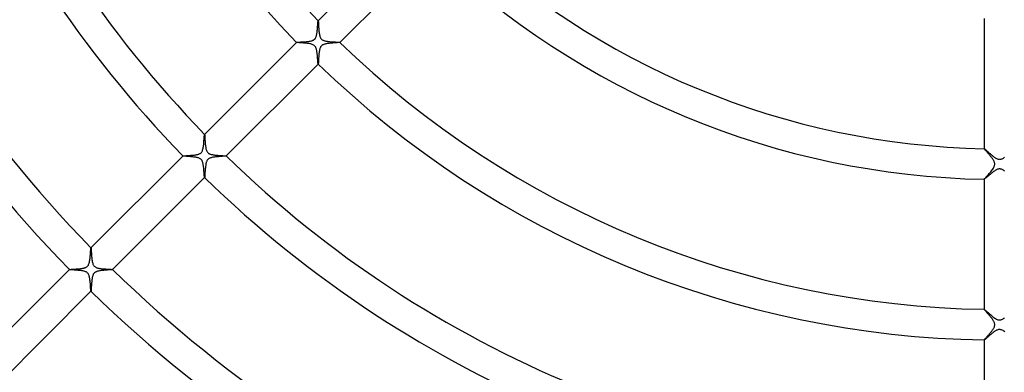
# Model space of a CAD drawing. Header units: millimetres. Extents: x -385 to 385, y -385 to 385.
# Tile 54 of 113: x -128 to 1, y -132 to -86. Entities that reach past the tile are written whole.
import ezdxf

# ---------------------------------------------------------------- set-up
doc = ezdxf.new("R2010")
doc.units = ezdxf.units.MM
doc.layers.add('HIDDEN', color=7, linetype='Continuous')
doc.layers.add('THICK', color=7, linetype='Continuous')

msp = doc.modelspace()

# ---------------------------------------------------------------- linework, layer by layer
at = {"layer": 'HIDDEN'}
for p, q in [((-89.2, -87.54), (-89.19, -87.41)), ((-89.19, -87.41), (-89.18, -87.29)), ((-89.18, -87.29), (-89.17, -87.17)), ((-89.17, -87.17), (-89.16, -87.06)), ((-89.16, -87.06), (-89.15, -86.94)), ((-89.15, -86.94), (-89.14, -86.83)), ((-89.14, -86.83), (-89.13, -86.73)), ((-89.13, -86.63), (-89.12, -86.54)), ((-89.13, -86.73), (-89.13, -86.63)), ((-89.12, -86.54), (-89.11, -86.46)), ((-89.11, -86.4), (-89.1, -86.34)), ((-89.11, -86.46), (-89.11, -86.4)), ((-89.1, -86.3), (-89.09, -86.27)), ((-89.1, -86.34), (-89.1, -86.3)), ((-89.08, -86.26), (-89.09, -86.26)), ((-89.09, -86.26), (-89.09, -86.26)), ((-89.09, -86.26), (-89.08, -86.26)), ((-89.09, -86.27), (-89.09, -86.26)), ((-89.08, -86.26), (-89.08, -86.26)), ((-89.08, -86.26), (-89.08, -86.26)), ((-89.08, -86.26), (-89.08, -86.26)), ((-89.08, -86.26), (-89.08, -86.26)), ((-89.84, -88.84), (-89.76, -88.81)), ((-89.76, -88.81), (-89.7, -88.78)), ((-89.7, -88.78), (-89.65, -88.75)), ((-89.65, -88.75), (-89.61, -88.71)), ((-89.61, -88.71), (-89.57, -88.68)), ((-89.57, -88.68), (-89.53, -88.65)), ((-89.53, -88.65), (-89.49, -88.61)), ((-89.49, -88.61), (-89.46, -88.56)), ((-89.46, -88.56), (-89.43, -88.52)), ((-89.43, -88.52), (-89.4, -88.46)), ((-89.4, -88.46), (-89.37, -88.39)), ((-89.37, -88.39), (-89.34, -88.31)), ((-89.34, -88.31), (-89.31, -88.22)), ((-89.31, -88.22), (-89.28, -88.11)), ((-89.28, -88.11), (-89.26, -88.01)), ((-89.26, -88.01), (-89.24, -87.89)), ((-89.24, -87.89), (-89.23, -87.78)), ((-89.23, -87.78), (-89.21, -87.66)), ((-89.21, -87.66), (-89.2, -87.54)), ((-91.91, -89.09), (-91.91, -89.08)), ((-91.91, -89.08), (-91.91, -89.08)), ((-91.91, -89.08), (-91.91, -89.08)), ((-91.91, -89.08), (-91.91, -89.08)), ((-91.91, -89.08), (-91.91, -89.08)), ((-91.91, -89.08), (-91.9, -89.08)), ((-91.91, -89.09), (-91.91, -89.09)), ((-91.91, -89.09), (-91.91, -89.09)), ((-91.9, -89.08), (-91.88, -89.07)), ((-91.88, -89.07), (-91.84, -89.07)), ((-91.84, -89.07), (-91.8, -89.06)), ((-91.8, -89.06), (-91.75, -89.06)), ((-91.75, -89.06), (-91.68, -89.06)), ((-91.68, -89.06), (-91.61, -89.05)), ((-91.61, -89.05), (-91.53, -89.05)), ((-91.53, -89.05), (-91.44, -89.04)), ((-91.44, -89.04), (-91.35, -89.03)), ((-91.35, -89.03), (-91.25, -89.03)), ((-91.25, -89.03), (-91.14, -89.02)), ((-91.14, -89.02), (-91.03, -89.02)), ((-91.03, -89.02), (-90.92, -89.01)), ((-90.92, -89.01), (-90.8, -89)), ((-90.8, -89), (-90.68, -88.99)), ((-90.68, -88.99), (-90.56, -88.98)), ((-90.56, -88.98), (-90.45, -88.96)), ((-90.45, -88.96), (-90.33, -88.95)), ((-90.33, -88.95), (-90.22, -88.93)), ((-90.22, -88.93), (-90.12, -88.91)), ((-90.12, -88.91), (-90.02, -88.89)), ((-90.02, -88.89), (-89.92, -88.86)), ((-89.92, -88.86), (-89.84, -88.84)), ((-88.9, -90.05), (-88.91, -90.12)), ((-88.88, -89.97), (-88.9, -90.05)), ((-88.85, -89.89), (-88.88, -89.97)), ((-88.83, -89.81), (-88.85, -89.89)), ((-88.79, -89.74), (-88.83, -89.81)), ((-88.76, -89.67), (-88.79, -89.74)), ((-88.72, -89.61), (-88.76, -89.67)), ((-88.67, -89.56), (-88.72, -89.61)), ((-88.62, -89.51), (-88.67, -89.56)), ((-88.57, -89.46), (-88.62, -89.51)), ((-88.51, -89.42), (-88.57, -89.46)), ((-88.43, -89.39), (-88.51, -89.42)), ((-88.36, -89.35), (-88.43, -89.39)), ((-88.27, -89.33), (-88.36, -89.35)), ((-88.19, -89.3), (-88.27, -89.33)), ((-88.1, -89.28), (-88.19, -89.3)), ((-88.01, -89.26), (-88.1, -89.28)), ((-87.92, -89.25), (-88.01, -89.26)), ((-87.83, -89.23), (-87.92, -89.25)), ((-87.73, -89.22), (-87.83, -89.23)), ((-87.63, -89.21), (-87.73, -89.22)), ((-87.53, -89.2), (-87.63, -89.21)), ((-87.43, -89.19), (-87.53, -89.2)), ((-87.32, -89.18), (-87.43, -89.19)), ((-87.22, -89.17), (-87.32, -89.18)), ((-87.12, -89.16), (-87.22, -89.17)), ((-87.02, -89.15), (-87.12, -89.16)), ((-86.92, -89.15), (-87.02, -89.15)), ((-86.83, -89.14), (-86.92, -89.15)), ((-86.75, -89.14), (-86.83, -89.14)), ((-86.66, -89.13), (-86.75, -89.14)), ((-86.59, -89.12), (-86.66, -89.13)), ((-86.52, -89.12), (-86.59, -89.12)), ((-86.45, -89.11), (-86.52, -89.12)), ((-86.4, -89.11), (-86.45, -89.11)), ((-86.35, -89.1), (-86.4, -89.11)), ((-86.31, -89.1), (-86.35, -89.1)), ((-86.29, -89.09), (-86.31, -89.1)), ((-86.27, -89.09), (-86.29, -89.09)), ((-86.26, -89.09), (-86.27, -89.09)), ((-86.26, -89.08), (-86.26, -89.08)), ((-86.26, -89.08), (-86.26, -89.08)), ((-86.26, -89.08), (-86.26, -89.08)), ((-86.26, -89.08), (-86.26, -89.08)), ((-86.26, -89.08), (-86.26, -89.09)), ((-86.26, -89.09), (-86.26, -89.08)), ((-86.26, -89.09), (-86.26, -89.09)), ((-89.03, -91.28), (-89.04, -91.36)), ((-89.04, -91.36), (-89.04, -91.43)), ((-89.02, -91.11), (-89.03, -91.19)), ((-89.03, -91.19), (-89.03, -91.28)), ((-89.01, -91.02), (-89.02, -91.11)), ((-89, -90.83), (-89.01, -90.93)), ((-89.01, -90.93), (-89.01, -91.02)), ((-88.99, -90.74), (-89, -90.83)), ((-88.98, -90.65), (-88.99, -90.74)), ((-88.97, -90.46), (-88.98, -90.56)), ((-88.98, -90.56), (-88.98, -90.65)), ((-88.95, -90.38), (-88.97, -90.46)), ((-88.94, -90.29), (-88.95, -90.38)), ((-88.93, -90.21), (-88.94, -90.29)), ((-88.91, -90.12), (-88.93, -90.21)), ((-89.08, -91.91), (-89.09, -91.91)), ((-89.09, -91.91), (-89.09, -91.91)), ((-89.09, -91.91), (-89.09, -91.91)), ((-89.07, -91.86), (-89.08, -91.89)), ((-89.08, -91.89), (-89.08, -91.9)), ((-89.08, -91.9), (-89.08, -91.91)), ((-89.08, -91.91), (-89.08, -91.91)), ((-89.08, -91.91), (-89.08, -91.91)), ((-89.08, -91.91), (-89.08, -91.91)), ((-89.08, -91.91), (-89.08, -91.91)), ((-89.06, -91.79), (-89.07, -91.83)), ((-89.07, -91.83), (-89.07, -91.86)), ((-89.05, -91.64), (-89.06, -91.69)), ((-89.06, -91.69), (-89.06, -91.75)), ((-89.06, -91.75), (-89.06, -91.79)), ((-89.04, -91.51), (-89.05, -91.57)), ((-89.05, -91.57), (-89.05, -91.64)), ((-89.04, -91.43), (-89.04, -91.51)), ((-104, -101.77), (-103.99, -101.65)), ((-103.99, -101.65), (-103.98, -101.54)), ((-103.98, -101.54), (-103.97, -101.44)), ((-103.97, -101.35), (-103.96, -101.27)), ((-103.97, -101.44), (-103.97, -101.35)), ((-103.96, -101.27), (-103.95, -101.2)), ((-103.95, -101.16), (-103.94, -101.12)), ((-103.95, -101.2), (-103.95, -101.16)), ((-103.93, -101.11), (-103.94, -101.11)), ((-103.94, -101.11), (-103.94, -101.11)), ((-103.94, -101.11), (-103.94, -101.11)), ((-103.94, -101.11), (-103.93, -101.11)), ((-103.94, -101.12), (-103.94, -101.11)), ((-103.93, -101.11), (-103.93, -101.11)), ((-103.93, -101.11), (-103.93, -101.11)), ((-103.93, -101.11), (-103.93, -101.11)), ((-104.15, -103.04), (-104.13, -102.93)), ((-104.13, -102.93), (-104.1, -102.81)), ((-104.1, -102.81), (-104.08, -102.68)), ((-104.08, -102.68), (-104.07, -102.56)), ((-104.07, -102.56), (-104.05, -102.42)), ((-104.05, -102.42), (-104.04, -102.29)), ((-104.04, -102.29), (-104.03, -102.16)), ((-104.03, -102.16), (-104.02, -102.03)), ((-104.02, -102.03), (-104.01, -101.9)), ((-104.01, -101.9), (-104, -101.77)), ((-2, -102.98), (-2, -102.98)), ((-2, -102.98), (-2, -102.98)), ((-2, -102.98), (-2, -102.98)), ((-2, -102.98), (-2, -102.98)), ((-2, -102.98), (-2, -102.98)), ((-2, -102.98), (-2, -102.98)), ((-2, -102.98), (-2, -102.98)), ((-106.76, -103.94), (-106.76, -103.93)), ((-106.76, -103.93), (-106.76, -103.93)), ((-106.76, -103.93), (-106.76, -103.93)), ((-106.76, -103.93), (-106.76, -103.94)), ((-106.76, -103.93), (-106.76, -103.93)), ((-106.76, -103.93), (-106.75, -103.93)), ((-106.76, -103.94), (-106.76, -103.94)), ((-106.76, -103.94), (-106.76, -103.94)), ((-106.76, -103.94), (-106.76, -103.94)), ((-106.75, -103.93), (-106.73, -103.92)), ((-106.73, -103.92), (-106.71, -103.92)), ((-106.71, -103.92), (-106.68, -103.92)), ((-106.68, -103.92), (-106.65, -103.92)), ((-106.65, -103.92), (-106.62, -103.91)), ((-106.62, -103.91), (-106.58, -103.91)), ((-106.58, -103.91), (-106.53, -103.91)), ((-106.53, -103.91), (-106.49, -103.9)), ((-106.49, -103.9), (-106.44, -103.9)), ((-106.44, -103.9), (-106.38, -103.9)), ((-106.38, -103.9), (-106.33, -103.89)), ((-106.33, -103.89), (-106.27, -103.89)), ((-106.27, -103.89), (-106.21, -103.89)), ((-106.21, -103.89), (-106.14, -103.88)), ((-106.14, -103.88), (-106.07, -103.88)), ((-106.07, -103.88), (-106.01, -103.87)), ((-106.01, -103.87), (-105.93, -103.87)), ((-105.93, -103.87), (-105.86, -103.86)), ((-105.86, -103.86), (-105.79, -103.86)), ((-105.79, -103.86), (-105.71, -103.85)), ((-105.71, -103.85), (-105.64, -103.85)), ((-105.64, -103.85), (-105.56, -103.84)), ((-105.56, -103.84), (-105.48, -103.83)), ((-105.48, -103.83), (-105.4, -103.82)), ((-105.4, -103.82), (-105.32, -103.82)), ((-105.32, -103.82), (-105.24, -103.81)), ((-105.24, -103.81), (-105.17, -103.8)), ((-105.17, -103.8), (-105.09, -103.78)), ((-105.09, -103.78), (-105.02, -103.77)), ((-105.02, -103.77), (-104.95, -103.76)), ((-104.95, -103.76), (-104.88, -103.74)), ((-104.88, -103.74), (-104.82, -103.73)), ((-104.82, -103.73), (-104.75, -103.71)), ((-104.75, -103.71), (-104.69, -103.69)), ((-104.69, -103.69), (-104.63, -103.66)), ((-104.63, -103.66), (-104.56, -103.63)), ((-104.56, -103.63), (-104.5, -103.59)), ((-104.5, -103.59), (-104.44, -103.55)), ((-104.44, -103.55), (-104.39, -103.51)), ((-104.39, -103.51), (-104.34, -103.46)), ((-104.34, -103.46), (-104.3, -103.4)), ((-104.3, -103.4), (-104.26, -103.33)), ((-104.26, -103.33), (-104.22, -103.25)), ((-104.22, -103.25), (-104.19, -103.15)), ((-104.19, -103.15), (-104.15, -103.04)), ((-103.34, -104.26), (-103.4, -104.3)), ((-103.26, -104.23), (-103.34, -104.26)), ((-103.17, -104.19), (-103.26, -104.23)), ((-103.08, -104.16), (-103.17, -104.19)), ((-102.97, -104.14), (-103.08, -104.16)), ((-102.86, -104.11), (-102.97, -104.14)), ((-102.75, -104.09), (-102.86, -104.11)), ((-102.64, -104.08), (-102.75, -104.09)), ((-102.52, -104.06), (-102.64, -104.08)), ((-102.4, -104.05), (-102.52, -104.06)), ((-102.28, -104.04), (-102.4, -104.05)), ((-102.15, -104.03), (-102.28, -104.04)), ((-102.03, -104.02), (-102.15, -104.03)), ((-101.91, -104.01), (-102.03, -104.02)), ((-101.8, -104), (-101.91, -104.01)), ((-101.68, -103.99), (-101.8, -104)), ((-101.58, -103.98), (-101.68, -103.99)), ((-101.48, -103.98), (-101.58, -103.98)), ((-101.39, -103.97), (-101.48, -103.98)), ((-101.31, -103.96), (-101.39, -103.97)), ((-101.25, -103.96), (-101.31, -103.96)), ((-101.19, -103.95), (-101.25, -103.96)), ((-101.15, -103.95), (-101.19, -103.95)), ((-101.12, -103.94), (-101.15, -103.95)), ((-101.11, -103.94), (-101.12, -103.94)), ((-101.11, -103.93), (-101.11, -103.93)), ((-101.11, -103.93), (-101.11, -103.93)), ((-101.11, -103.93), (-101.11, -103.93)), ((-101.11, -103.93), (-101.11, -103.94)), ((-101.11, -103.94), (-101.11, -103.93)), ((-101.11, -103.94), (-101.11, -103.94)), ((-101.11, -103.94), (-101.11, -103.94)), ((-2, -102.99), (-2, -102.98)), ((-1.98, -103.01), (-2, -102.99)), ((-1.96, -103.04), (-1.98, -103.01)), ((-1.93, -103.08), (-1.96, -103.04)), ((-1.9, -103.12), (-1.93, -103.08)), ((-1.86, -103.17), (-1.9, -103.12)), ((-1.81, -103.22), (-1.86, -103.17)), ((-1.76, -103.28), (-1.81, -103.22)), ((-1.71, -103.34), (-1.76, -103.28)), ((-1.65, -103.41), (-1.71, -103.34)), ((-1.59, -103.48), (-1.65, -103.41)), ((-1.52, -103.55), (-1.59, -103.48)), ((-1.46, -103.63), (-1.52, -103.55)), ((-1.39, -103.71), (-1.46, -103.63)), ((-1.32, -103.79), (-1.39, -103.71)), ((-1.26, -103.87), (-1.32, -103.79)), ((-1.19, -103.95), (-1.26, -103.87)), ((-1.12, -104.03), (-1.19, -103.95)), ((-1.06, -104.11), (-1.12, -104.03)), ((-1, -104.19), (-1.06, -104.11)), ((-0.94, -104.27), (-1, -104.19)), ((-0.89, -104.34), (-0.94, -104.27)), ((-103.83, -105.5), (-103.84, -105.61)), ((-103.82, -105.38), (-103.83, -105.5)), ((-103.81, -105.27), (-103.82, -105.38)), ((-103.79, -105.16), (-103.81, -105.27)), ((-103.78, -105.05), (-103.79, -105.16)), ((-103.76, -104.95), (-103.78, -105.05)), ((-103.74, -104.85), (-103.76, -104.95)), ((-103.71, -104.76), (-103.74, -104.85)), ((-103.68, -104.68), (-103.71, -104.76)), ((-103.65, -104.61), (-103.68, -104.68)), ((-103.62, -104.55), (-103.65, -104.61)), ((-103.59, -104.49), (-103.62, -104.55)), ((-103.55, -104.44), (-103.59, -104.49)), ((-103.51, -104.39), (-103.55, -104.44)), ((-103.46, -104.34), (-103.51, -104.39)), ((-103.4, -104.3), (-103.46, -104.34)), ((-0.84, -104.42), (-0.89, -104.34)), ((-0.89, -105.65), (-0.81, -105.53)), ((-0.8, -104.49), (-0.84, -104.42)), ((-0.81, -105.53), (-0.75, -105.42)), ((-0.76, -104.56), (-0.8, -104.49)), ((-0.72, -104.63), (-0.76, -104.56)), ((-0.75, -105.42), (-0.7, -105.31)), ((-0.69, -104.71), (-0.72, -104.63)), ((-0.7, -105.31), (-0.66, -105.22)), ((-0.66, -104.78), (-0.69, -104.71)), ((-0.64, -104.85), (-0.66, -104.78)), ((-0.66, -105.22), (-0.64, -105.14)), ((-0.63, -104.92), (-0.64, -104.85)), ((-0.64, -105.14), (-0.63, -105.06)), ((-0.62, -104.99), (-0.63, -104.92)), ((-0.63, -105.06), (-0.62, -104.99)), ((-103.94, -106.76), (-103.93, -106.76)), ((-103.93, -106.76), (-103.94, -106.76)), ((-103.94, -106.76), (-103.94, -106.76)), ((-103.94, -106.76), (-103.94, -106.76)), ((-103.94, -106.76), (-103.94, -106.76)), ((-103.92, -106.73), (-103.93, -106.75)), ((-103.93, -106.75), (-103.93, -106.76)), ((-103.93, -106.76), (-103.93, -106.76)), ((-103.93, -106.76), (-103.93, -106.76)), ((-103.91, -106.61), (-103.92, -106.66)), ((-103.92, -106.66), (-103.92, -106.7)), ((-103.92, -106.7), (-103.92, -106.73)), ((-103.9, -106.48), (-103.91, -106.55)), ((-103.91, -106.55), (-103.91, -106.61)), ((-103.89, -106.32), (-103.9, -106.4)), ((-103.9, -106.4), (-103.9, -106.48)), ((-103.88, -106.14), (-103.89, -106.23)), ((-103.89, -106.23), (-103.89, -106.32)), ((-103.87, -105.94), (-103.88, -106.04)), ((-103.88, -106.04), (-103.88, -106.14)), ((-103.86, -105.83), (-103.87, -105.94)), ((-103.85, -105.73), (-103.86, -105.83)), ((-103.84, -105.61), (-103.85, -105.73)), ((-1.9, -106.85), (-1.85, -106.79)), ((-1.85, -106.79), (-1.79, -106.72)), ((-1.79, -106.72), (-1.72, -106.64)), ((-1.72, -106.64), (-1.64, -106.55)), ((-1.64, -106.55), (-1.55, -106.45)), ((-1.55, -106.45), (-1.46, -106.35)), ((-1.46, -106.35), (-1.36, -106.24)), ((-1.36, -106.24), (-1.26, -106.12)), ((-1.26, -106.12), (-1.16, -106)), ((-1.16, -106), (-1.07, -105.88)), ((-1.07, -105.88), (-0.97, -105.76)), ((-0.97, -105.76), (-0.89, -105.65)), ((-2, -106.98), (-1.99, -106.96)), ((-2, -106.98), (-2, -106.98)), ((-2, -106.98), (-2, -106.98)), ((-2, -106.98), (-2, -106.98)), ((-2, -106.98), (-2, -106.98)), ((-2, -106.98), (-2, -106.98)), ((-2, -106.98), (-2, -106.98)), ((-2, -106.98), (-2, -106.98)), ((-1.99, -106.96), (-1.98, -106.94)), ((-1.98, -106.94), (-1.95, -106.9)), ((-1.95, -106.9), (-1.9, -106.85)), ((-118.9, -117.28), (-118.89, -117.14)), ((-118.89, -117.14), (-118.88, -116.99)), ((-118.88, -116.99), (-118.86, -116.85)), ((-118.86, -116.85), (-118.85, -116.71)), ((-118.85, -116.58), (-118.84, -116.45)), ((-118.85, -116.71), (-118.85, -116.58)), ((-118.84, -116.45), (-118.83, -116.34)), ((-118.83, -116.34), (-118.82, -116.23)), ((-118.82, -116.23), (-118.81, -116.14)), ((-118.81, -116.07), (-118.8, -116.01)), ((-118.81, -116.14), (-118.81, -116.07)), ((-118.8, -116.01), (-118.79, -115.98)), ((-118.79, -115.96), (-118.79, -115.96)), ((-118.79, -115.96), (-118.79, -115.96)), ((-118.79, -115.96), (-118.79, -115.96)), ((-118.79, -115.96), (-118.79, -115.96)), ((-118.79, -115.96), (-118.78, -115.96)), ((-118.79, -115.98), (-118.79, -115.96)), ((-118.78, -115.96), (-118.78, -115.96)), ((-118.78, -115.96), (-118.78, -115.96)), ((-119.33, -118.43), (-119.28, -118.39)), ((-119.28, -118.39), (-119.22, -118.34)), ((-119.22, -118.34), (-119.18, -118.28)), ((-119.18, -118.28), (-119.13, -118.22)), ((-119.13, -118.22), (-119.09, -118.14)), ((-119.09, -118.14), (-119.05, -118.05)), ((-119.05, -118.05), (-119.01, -117.94)), ((-119.01, -117.94), (-118.98, -117.82)), ((-118.98, -117.82), (-118.96, -117.69)), ((-118.96, -117.69), (-118.94, -117.56)), ((-118.94, -117.56), (-118.92, -117.42)), ((-118.92, -117.42), (-118.9, -117.28)), ((-121.61, -118.79), (-121.61, -118.78)), ((-121.61, -118.78), (-121.61, -118.78)), ((-121.61, -118.78), (-121.61, -118.79)), ((-121.61, -118.78), (-121.61, -118.78)), ((-121.61, -118.78), (-121.59, -118.78)), ((-121.61, -118.79), (-121.61, -118.79)), ((-121.61, -118.79), (-121.61, -118.79)), ((-121.61, -118.79), (-121.61, -118.79)), ((-121.61, -118.79), (-121.61, -118.79)), ((-121.59, -118.78), (-121.57, -118.77)), ((-121.57, -118.77), (-121.55, -118.77)), ((-121.55, -118.77), (-121.52, -118.77)), ((-121.52, -118.77), (-121.49, -118.76)), ((-121.49, -118.76), (-121.45, -118.76)), ((-121.45, -118.76), (-121.4, -118.76)), ((-121.4, -118.76), (-121.35, -118.75)), ((-121.35, -118.75), (-121.3, -118.75)), ((-121.3, -118.75), (-121.24, -118.75)), ((-121.24, -118.75), (-121.18, -118.74)), ((-121.18, -118.74), (-121.11, -118.74)), ((-121.11, -118.74), (-121.04, -118.74)), ((-121.04, -118.74), (-120.97, -118.73)), ((-120.97, -118.73), (-120.9, -118.73)), ((-120.9, -118.73), (-120.83, -118.72)), ((-120.83, -118.72), (-120.75, -118.72)), ((-120.75, -118.72), (-120.67, -118.71)), ((-120.67, -118.71), (-120.59, -118.7)), ((-120.59, -118.7), (-120.51, -118.7)), ((-120.51, -118.7), (-120.43, -118.69)), ((-120.43, -118.69), (-120.35, -118.68)), ((-120.35, -118.68), (-120.27, -118.68)), ((-120.27, -118.68), (-120.19, -118.67)), ((-120.19, -118.67), (-120.11, -118.66)), ((-120.11, -118.66), (-120.03, -118.65)), ((-120.03, -118.65), (-119.95, -118.63)), ((-119.95, -118.63), (-119.87, -118.62)), ((-119.87, -118.62), (-119.8, -118.61)), ((-119.8, -118.61), (-119.73, -118.59)), ((-119.73, -118.59), (-119.66, -118.58)), ((-119.66, -118.58), (-119.6, -118.56)), ((-119.6, -118.56), (-119.53, -118.53)), ((-119.53, -118.53), (-119.46, -118.51)), ((-119.46, -118.51), (-119.4, -118.47)), ((-119.4, -118.47), (-119.33, -118.43)), ((-118.59, -119.71), (-118.61, -119.81)), ((-118.56, -119.62), (-118.59, -119.71)), ((-118.54, -119.54), (-118.56, -119.62)), ((-118.51, -119.47), (-118.54, -119.54)), ((-118.48, -119.41), (-118.51, -119.47)), ((-118.45, -119.36), (-118.48, -119.41)), ((-118.42, -119.31), (-118.45, -119.36)), ((-118.39, -119.27), (-118.42, -119.31)), ((-118.35, -119.23), (-118.39, -119.27)), ((-118.31, -119.2), (-118.35, -119.23)), ((-118.27, -119.17), (-118.31, -119.2)), ((-118.23, -119.14), (-118.27, -119.17)), ((-118.17, -119.11), (-118.23, -119.14)), ((-118.11, -119.07), (-118.17, -119.11)), ((-118.02, -119.04), (-118.11, -119.07)), ((-117.92, -119.01), (-118.02, -119.04)), ((-117.81, -118.98), (-117.92, -119.01)), ((-117.69, -118.96), (-117.81, -118.98)), ((-117.57, -118.94), (-117.69, -118.96)), ((-117.44, -118.92), (-117.57, -118.94)), ((-117.31, -118.91), (-117.44, -118.92)), ((-117.17, -118.89), (-117.31, -118.91)), ((-117.04, -118.88), (-117.17, -118.89)), ((-116.91, -118.87), (-117.04, -118.88)), ((-116.78, -118.86), (-116.91, -118.87)), ((-116.66, -118.85), (-116.78, -118.86)), ((-116.55, -118.84), (-116.66, -118.85)), ((-116.44, -118.84), (-116.55, -118.84)), ((-116.34, -118.83), (-116.44, -118.84)), ((-116.25, -118.82), (-116.34, -118.83)), ((-116.17, -118.82), (-116.25, -118.82)), ((-116.1, -118.81), (-116.17, -118.82)), ((-116.04, -118.8), (-116.1, -118.81)), ((-116, -118.8), (-116.04, -118.8)), ((-115.97, -118.79), (-116, -118.8)), ((-115.96, -118.79), (-115.97, -118.79)), ((-115.96, -118.78), (-115.96, -118.78)), ((-115.96, -118.78), (-115.96, -118.78)), ((-115.96, -118.78), (-115.96, -118.79)), ((-115.96, -118.79), (-115.96, -118.79)), ((-115.96, -118.79), (-115.96, -118.79)), ((-115.96, -118.79), (-115.96, -118.79)), ((-115.96, -118.79), (-115.96, -118.79)), ((-118.73, -120.95), (-118.74, -121.05)), ((-118.72, -120.85), (-118.73, -120.95)), ((-118.71, -120.64), (-118.72, -120.75)), ((-118.72, -120.75), (-118.72, -120.85)), ((-118.7, -120.53), (-118.71, -120.64)), ((-118.69, -120.43), (-118.7, -120.53)), ((-118.68, -120.32), (-118.69, -120.43)), ((-118.67, -120.21), (-118.68, -120.32)), ((-118.66, -120.11), (-118.67, -120.21)), ((-118.64, -120), (-118.66, -120.11)), ((-118.63, -119.9), (-118.64, -120)), ((-118.61, -119.81), (-118.63, -119.9)), ((-118.79, -121.61), (-118.78, -121.61)), ((-118.78, -121.61), (-118.79, -121.61)), ((-118.79, -121.61), (-118.79, -121.61)), ((-118.79, -121.61), (-118.79, -121.61)), ((-118.79, -121.61), (-118.79, -121.61)), ((-118.79, -121.61), (-118.79, -121.61)), ((-118.77, -121.58), (-118.78, -121.6)), ((-118.78, -121.6), (-118.78, -121.61)), ((-118.78, -121.61), (-118.78, -121.61)), ((-118.76, -121.44), (-118.77, -121.5)), ((-118.77, -121.5), (-118.77, -121.54)), ((-118.77, -121.54), (-118.77, -121.58)), ((-118.75, -121.31), (-118.76, -121.38)), ((-118.76, -121.38), (-118.76, -121.44)), ((-118.74, -121.14), (-118.75, -121.23)), ((-118.75, -121.23), (-118.75, -121.31)), ((-118.74, -121.05), (-118.74, -121.14)), ((-2, -123.98), (-2, -123.99)), ((-2, -123.99), (-2, -123.98)), ((-2, -123.98), (-2, -123.98)), ((-2, -123.98), (-2, -123.98)), ((-2, -123.98), (-2, -123.98)), ((-2, -123.98), (-2, -123.98)), ((-2, -123.99), (-2, -123.99)), ((-2, -124), (-2, -123.99)), ((-1.98, -124.02), (-2, -124)), ((-1.96, -124.05), (-1.98, -124.02)), ((-1.93, -124.09), (-1.96, -124.05)), ((-1.89, -124.13), (-1.93, -124.09)), ((-1.85, -124.18), (-1.89, -124.13)), ((-1.8, -124.24), (-1.85, -124.18)), ((-1.75, -124.3), (-1.8, -124.24)), ((-1.69, -124.37), (-1.75, -124.3)), ((-1.63, -124.44), (-1.69, -124.37)), ((-1.56, -124.51), (-1.63, -124.44)), ((-1.49, -124.59), (-1.56, -124.51)), ((-1.43, -124.67), (-1.49, -124.59)), ((-1.35, -124.76), (-1.43, -124.67)), ((-1.28, -124.84), (-1.35, -124.76)), ((-1.21, -124.93), (-1.28, -124.84)), ((-1.14, -125.02), (-1.21, -124.93)), ((-1.07, -125.1), (-1.14, -125.02)), ((-1, -125.19), (-1.07, -125.1)), ((-0.94, -125.28), (-1, -125.19)), ((-0.88, -125.36), (-0.94, -125.28)), ((-0.83, -125.44), (-0.88, -125.36)), ((-0.78, -125.52), (-0.83, -125.44)), ((-0.74, -125.59), (-0.78, -125.52)), ((-0.7, -125.66), (-0.74, -125.59)), ((-0.68, -125.73), (-0.7, -125.66)), ((-0.65, -125.8), (-0.68, -125.73)), ((-0.64, -125.86), (-0.65, -125.8)), ((-0.65, -126.2), (-0.64, -126.13)), ((-0.63, -125.93), (-0.64, -125.86)), ((-0.64, -126.13), (-0.63, -126.06)), ((-0.62, -125.99), (-0.63, -125.93)), ((-0.63, -126.06), (-0.62, -125.99)), ((-1.54, -127.45), (-1.48, -127.37)), ((-1.48, -127.37), (-1.42, -127.3)), ((-1.42, -127.3), (-1.35, -127.23)), ((-1.35, -127.23), (-1.28, -127.15)), ((-1.28, -127.15), (-1.22, -127.07)), ((-1.22, -127.07), (-1.15, -126.99)), ((-1.15, -126.99), (-1.09, -126.91)), ((-1.09, -126.91), (-1.03, -126.83)), ((-1.03, -126.83), (-0.96, -126.75)), ((-0.96, -126.75), (-0.91, -126.67)), ((-0.91, -126.67), (-0.85, -126.59)), ((-0.85, -126.59), (-0.8, -126.51)), ((-0.8, -126.51), (-0.75, -126.43)), ((-0.75, -126.43), (-0.71, -126.35)), ((-0.71, -126.35), (-0.68, -126.27)), ((-0.68, -126.27), (-0.65, -126.2)), ((-2, -127.97), (-1.99, -127.96)), ((-2, -127.98), (-2, -127.97)), ((-2, -127.98), (-2, -127.98)), ((-2, -127.98), (-2, -127.98)), ((-2, -127.98), (-2, -127.98)), ((-2, -127.98), (-2, -127.98)), ((-2, -127.98), (-2, -127.98)), ((-2, -127.98), (-2, -127.98)), ((-2, -127.98), (-2, -127.98)), ((-1.99, -127.96), (-1.97, -127.94)), ((-1.97, -127.94), (-1.95, -127.91)), ((-1.95, -127.91), (-1.93, -127.88)), ((-1.93, -127.88), (-1.89, -127.84)), ((-1.89, -127.84), (-1.86, -127.8)), ((-1.86, -127.8), (-1.81, -127.75)), ((-1.81, -127.75), (-1.77, -127.7)), ((-1.77, -127.7), (-1.72, -127.64)), ((-1.72, -127.64), (-1.66, -127.58)), ((-1.66, -127.58), (-1.6, -127.52)), ((-1.6, -127.52), (-1.54, -127.45))]:
    msp.add_line(p, q, dxfattribs=at)
at = {"layer": 'THICK'}
for p, q in [((-77.06, -74.23), (-89.08, -86.26)), ((-86.26, -89.08), (-74.23, -77.06)), ((-2, -85.98), (-2, -102.98)), ((-89.08, -86.26), (-89.08, -86.27)), ((-89.08, -86.27), (-89.07, -86.3)), ((-89.07, -86.3), (-89.07, -86.34)), ((-89.07, -86.34), (-89.06, -86.4)), ((-89.06, -86.4), (-89.06, -86.47)), ((-89.06, -86.47), (-89.05, -86.55)), ((-89.05, -86.55), (-89.05, -86.64)), ((-89.05, -86.64), (-89.04, -86.74)), ((-89.04, -86.74), (-89.03, -86.85)), ((-89.03, -86.85), (-89.03, -86.96)), ((-89.03, -86.96), (-89.02, -87.09)), ((-89.02, -87.09), (-89.01, -87.21)), ((-89.01, -87.21), (-89, -87.35)), ((-89, -87.35), (-88.99, -87.48)), ((-88.99, -87.48), (-88.98, -87.61)), ((-88.98, -87.61), (-88.96, -87.74)), ((-88.96, -87.74), (-88.95, -87.87)), ((-88.95, -87.87), (-88.93, -87.99)), ((-88.93, -87.99), (-88.91, -88.11)), ((-88.91, -88.11), (-88.88, -88.22)), ((-88.88, -88.22), (-88.85, -88.33)), ((-88.85, -88.33), (-88.81, -88.42)), ((-88.81, -88.42), (-88.77, -88.5)), ((-88.77, -88.5), (-88.72, -88.57)), ((-88.72, -88.57), (-88.67, -88.63)), ((-88.67, -88.63), (-88.62, -88.69)), ((-88.62, -88.69), (-88.55, -88.74)), ((-88.55, -88.74), (-88.48, -88.78)), ((-88.48, -88.78), (-88.41, -88.81)), ((-88.41, -88.81), (-88.34, -88.84)), ((-91.91, -89.08), (-103.93, -101.11)), ((-91.9, -89.09), (-91.91, -89.09)), ((-91.87, -89.1), (-91.9, -89.09)), ((-91.84, -89.1), (-91.87, -89.1)), ((-91.78, -89.11), (-91.84, -89.1)), ((-91.72, -89.11), (-91.78, -89.11)), ((-91.65, -89.12), (-91.72, -89.11)), ((-91.57, -89.13), (-91.65, -89.12)), ((-91.48, -89.13), (-91.57, -89.13)), ((-91.38, -89.14), (-91.48, -89.13)), ((-91.28, -89.15), (-91.38, -89.14)), ((-91.18, -89.15), (-91.28, -89.15)), ((-91.06, -89.16), (-91.18, -89.15)), ((-90.95, -89.17), (-91.06, -89.16)), ((-90.83, -89.18), (-90.95, -89.17)), ((-90.72, -89.19), (-90.83, -89.18)), ((-90.6, -89.2), (-90.72, -89.19)), ((-90.48, -89.22), (-90.6, -89.2)), ((-90.37, -89.23), (-90.48, -89.22)), ((-90.25, -89.25), (-90.37, -89.23)), ((-90.15, -89.27), (-90.25, -89.25)), ((-90.04, -89.29), (-90.15, -89.27)), ((-89.95, -89.32), (-90.04, -89.29)), ((-89.85, -89.35), (-89.95, -89.32)), ((-89.76, -89.39), (-89.85, -89.35)), ((-89.67, -89.43), (-89.76, -89.39)), ((-89.59, -89.49), (-89.67, -89.43)), ((-89.52, -89.56), (-89.59, -89.49)), ((-89.46, -89.63), (-89.52, -89.56)), ((-89.41, -89.72), (-89.46, -89.63)), ((-89.37, -89.8), (-89.41, -89.72)), ((-89.34, -89.89), (-89.37, -89.8)), ((-89.31, -89.98), (-89.34, -89.89)), ((-89.29, -90.07), (-89.31, -89.98)), ((-89.27, -90.16), (-89.29, -90.07)), ((-88.34, -88.84), (-88.26, -88.87)), ((-88.26, -88.87), (-88.18, -88.89)), ((-88.18, -88.89), (-88.1, -88.91)), ((-88.1, -88.91), (-88.01, -88.92)), ((-88.01, -88.92), (-87.92, -88.94)), ((-87.92, -88.94), (-87.83, -88.95)), ((-87.83, -88.95), (-87.73, -88.97)), ((-87.73, -88.97), (-87.63, -88.98)), ((-87.63, -88.98), (-87.53, -88.99)), ((-87.53, -88.99), (-87.43, -88.99)), ((-87.43, -88.99), (-87.33, -89)), ((-87.33, -89), (-87.23, -89.01)), ((-87.23, -89.01), (-87.13, -89.02)), ((-87.13, -89.02), (-87.03, -89.02)), ((-87.03, -89.02), (-86.94, -89.03)), ((-86.94, -89.03), (-86.85, -89.03)), ((-86.85, -89.03), (-86.76, -89.04)), ((-86.76, -89.04), (-86.68, -89.04)), ((-86.68, -89.04), (-86.61, -89.05)), ((-86.61, -89.05), (-86.54, -89.05)), ((-86.54, -89.05), (-86.48, -89.06)), ((-86.48, -89.06), (-86.43, -89.06)), ((-86.43, -89.06), (-86.38, -89.06)), ((-86.38, -89.06), (-86.34, -89.07)), ((-86.34, -89.07), (-86.31, -89.07)), ((-86.31, -89.07), (-86.28, -89.07)), ((-86.28, -89.07), (-86.27, -89.08)), ((-86.27, -89.08), (-86.26, -89.08)), ((-89.25, -90.26), (-89.27, -90.16)), ((-89.24, -90.35), (-89.25, -90.26)), ((-89.22, -90.45), (-89.24, -90.35)), ((-89.21, -90.55), (-89.22, -90.45)), ((-89.2, -90.66), (-89.21, -90.55)), ((-89.19, -90.76), (-89.2, -90.66)), ((-89.18, -90.86), (-89.19, -90.76)), ((-89.17, -90.96), (-89.18, -90.86)), ((-89.16, -91.05), (-89.17, -90.96)), ((-89.16, -91.15), (-89.16, -91.05)), ((-89.15, -91.24), (-89.16, -91.15)), ((-89.14, -91.32), (-89.15, -91.24)), ((-89.14, -91.41), (-89.14, -91.32)), ((-101.11, -103.93), (-89.08, -91.91)), ((-89.13, -91.48), (-89.14, -91.41)), ((-89.13, -91.56), (-89.13, -91.48)), ((-89.12, -91.62), (-89.13, -91.56)), ((-89.12, -91.68), (-89.12, -91.62)), ((-89.11, -91.74), (-89.12, -91.68)), ((-89.11, -91.79), (-89.11, -91.74)), ((-89.1, -91.83), (-89.11, -91.79)), ((-89.1, -91.86), (-89.1, -91.83)), ((-89.09, -91.89), (-89.1, -91.86)), ((-89.09, -91.9), (-89.09, -91.89)), ((-89.09, -91.91), (-89.09, -91.9)), ((-103.93, -101.11), (-103.93, -101.12)), ((-103.93, -101.12), (-103.92, -101.15)), ((-103.92, -101.15), (-103.92, -101.2)), ((-103.92, -101.2), (-103.91, -101.26)), ((-103.91, -101.26), (-103.91, -101.33)), ((-103.91, -101.33), (-103.9, -101.42)), ((-103.9, -101.42), (-103.9, -101.51)), ((-103.9, -101.51), (-103.89, -101.62)), ((-103.89, -101.62), (-103.88, -101.73)), ((-103.88, -101.73), (-103.88, -101.85)), ((-103.88, -101.85), (-103.87, -101.98)), ((-103.87, -101.98), (-103.86, -102.11)), ((-103.86, -102.11), (-103.85, -102.24)), ((-103.85, -102.24), (-103.84, -102.38)), ((-103.84, -102.38), (-103.82, -102.51)), ((-103.82, -102.51), (-103.81, -102.64)), ((-103.81, -102.64), (-103.79, -102.76)), ((-103.79, -102.76), (-103.77, -102.88)), ((-103.77, -102.88), (-103.75, -103)), ((-2, -102.98), (-1.99, -102.98)), ((-106.76, -103.94), (-118.79, -115.96)), ((-106.75, -103.94), (-106.76, -103.94)), ((-106.74, -103.94), (-106.75, -103.94)), ((-106.71, -103.95), (-106.74, -103.94)), ((-106.68, -103.95), (-106.71, -103.95)), ((-106.64, -103.96), (-106.68, -103.95)), ((-106.59, -103.96), (-106.64, -103.96)), ((-106.54, -103.97), (-106.59, -103.96)), ((-106.48, -103.97), (-106.54, -103.97)), ((-106.42, -103.98), (-106.48, -103.97)), ((-106.35, -103.98), (-106.42, -103.98)), ((-106.27, -103.99), (-106.35, -103.98)), ((-106.19, -103.99), (-106.27, -103.99)), ((-106.11, -104), (-106.19, -103.99)), ((-106.02, -104), (-106.11, -104)), ((-105.93, -104.01), (-106.02, -104)), ((-105.84, -104.02), (-105.93, -104.01)), ((-105.74, -104.03), (-105.84, -104.02)), ((-105.65, -104.04), (-105.74, -104.03)), ((-105.55, -104.04), (-105.65, -104.04)), ((-105.45, -104.05), (-105.55, -104.04)), ((-105.35, -104.07), (-105.45, -104.05)), ((-105.26, -104.08), (-105.35, -104.07)), ((-105.16, -104.09), (-105.26, -104.08)), ((-105.08, -104.11), (-105.16, -104.09)), ((-104.99, -104.12), (-105.08, -104.11)), ((-104.91, -104.14), (-104.99, -104.12)), ((-104.82, -104.16), (-104.91, -104.14)), ((-104.74, -104.18), (-104.82, -104.16)), ((-104.66, -104.21), (-104.74, -104.18)), ((-104.58, -104.25), (-104.66, -104.21)), ((-104.5, -104.29), (-104.58, -104.25)), ((-103.75, -103), (-103.72, -103.1)), ((-103.72, -103.1), (-103.68, -103.21)), ((-103.68, -103.21), (-103.65, -103.3)), ((-103.65, -103.3), (-103.6, -103.37)), ((-103.6, -103.37), (-103.56, -103.44)), ((-103.56, -103.44), (-103.51, -103.49)), ((-103.51, -103.49), (-103.46, -103.54)), ((-103.46, -103.54), (-103.4, -103.59)), ((-103.4, -103.59), (-103.34, -103.63)), ((-103.34, -103.63), (-103.27, -103.66)), ((-103.27, -103.66), (-103.2, -103.68)), ((-103.2, -103.68), (-103.14, -103.71)), ((-103.14, -103.71), (-103.06, -103.73)), ((-103.06, -103.73), (-102.99, -103.75)), ((-102.99, -103.75), (-102.91, -103.76)), ((-102.91, -103.76), (-102.83, -103.78)), ((-102.83, -103.78), (-102.75, -103.79)), ((-102.75, -103.79), (-102.67, -103.8)), ((-102.67, -103.8), (-102.58, -103.81)), ((-102.58, -103.81), (-102.5, -103.82)), ((-102.5, -103.82), (-102.41, -103.83)), ((-102.41, -103.83), (-102.32, -103.84)), ((-102.32, -103.84), (-102.23, -103.85)), ((-102.23, -103.85), (-102.14, -103.86)), ((-102.14, -103.86), (-102.05, -103.86)), ((-102.05, -103.86), (-101.96, -103.87)), ((-101.96, -103.87), (-101.87, -103.87)), ((-101.87, -103.87), (-101.79, -103.88)), ((-101.79, -103.88), (-101.71, -103.88)), ((-101.71, -103.88), (-101.64, -103.89)), ((-101.64, -103.89), (-101.57, -103.89)), ((-101.57, -103.89), (-101.5, -103.9)), ((-101.5, -103.9), (-101.44, -103.9)), ((-101.44, -103.9), (-101.39, -103.9)), ((-101.39, -103.9), (-101.33, -103.91)), ((-101.33, -103.91), (-101.29, -103.91)), ((-101.29, -103.91), (-101.24, -103.91)), ((-101.24, -103.91), (-101.21, -103.92)), ((-101.21, -103.92), (-101.17, -103.92)), ((-101.17, -103.92), (-101.15, -103.92)), ((-101.15, -103.92), (-101.13, -103.93)), ((-101.13, -103.93), (-101.11, -103.93)), ((-101.11, -103.93), (-101.11, -103.93)), ((-1.99, -102.98), (-1.98, -102.99)), ((-1.98, -102.99), (-1.96, -103)), ((-1.96, -103), (-1.94, -103.02)), ((-1.94, -103.02), (-1.92, -103.04)), ((-1.92, -103.04), (-1.88, -103.07)), ((-1.88, -103.07), (-1.85, -103.1)), ((-1.85, -103.1), (-1.81, -103.13)), ((-1.81, -103.13), (-1.77, -103.17)), ((-1.77, -103.17), (-1.72, -103.21)), ((-1.72, -103.21), (-1.67, -103.25)), ((-1.67, -103.25), (-1.62, -103.3)), ((-1.62, -103.3), (-1.56, -103.35)), ((-1.56, -103.35), (-1.51, -103.4)), ((-1.51, -103.4), (-1.44, -103.46)), ((-1.44, -103.46), (-1.38, -103.51)), ((-1.38, -103.51), (-1.31, -103.57)), ((-1.31, -103.57), (-1.24, -103.63)), ((-1.24, -103.63), (-1.17, -103.7)), ((-1.17, -103.7), (-1.1, -103.76)), ((-1.1, -103.76), (-1.02, -103.82)), ((-1.02, -103.82), (-0.94, -103.89)), ((-0.94, -103.89), (-0.87, -103.95)), ((-0.87, -103.95), (-0.79, -104.01)), ((-0.79, -104.01), (-0.71, -104.07)), ((-0.71, -104.07), (-0.63, -104.12)), ((-0.63, -104.12), (-0.56, -104.17)), ((-0.56, -104.17), (-0.48, -104.22)), ((-0.48, -104.22), (-0.41, -104.26)), ((-0.41, -104.26), (-0.33, -104.3)), ((0.35, -104.29), (0.42, -104.25)), ((0.42, -104.25), (0.5, -104.21)), ((0.5, -104.21), (0.58, -104.16)), ((0.58, -104.16), (0.66, -104.1)), ((-104.43, -104.34), (-104.5, -104.29)), ((-104.37, -104.4), (-104.43, -104.34)), ((-104.31, -104.47), (-104.37, -104.4)), ((-104.27, -104.54), (-104.31, -104.47)), ((-104.23, -104.62), (-104.27, -104.54)), ((-104.2, -104.7), (-104.23, -104.62)), ((-104.17, -104.79), (-104.2, -104.7)), ((-104.15, -104.87), (-104.17, -104.79)), ((-104.13, -104.96), (-104.15, -104.87)), ((-104.11, -105.04), (-104.13, -104.96)), ((-104.1, -105.13), (-104.11, -105.04)), ((-104.08, -105.22), (-104.1, -105.13)), ((-104.07, -105.31), (-104.08, -105.22)), ((-104.06, -105.41), (-104.07, -105.31)), ((-104.05, -105.5), (-104.06, -105.41)), ((-104.04, -105.6), (-104.05, -105.5)), ((-0.33, -104.3), (-0.26, -104.32)), ((-0.26, -104.32), (-0.2, -104.35)), ((-0.2, -104.35), (-0.13, -104.36)), ((-0.13, -104.36), (-0.07, -104.37)), ((-0.07, -104.37), (-0.01, -104.38)), ((-0.01, -104.38), (0.05, -104.37)), ((0.05, -104.37), (0.1, -104.37)), ((0.1, -104.37), (0.16, -104.36)), ((0.16, -104.36), (0.22, -104.34)), ((0.22, -104.34), (0.29, -104.32)), ((0.29, -104.32), (0.35, -104.29)), ((-115.96, -118.79), (-103.94, -106.76)), ((-104.03, -105.7), (-104.04, -105.6)), ((-104.02, -105.79), (-104.03, -105.7)), ((-104.02, -105.88), (-104.02, -105.79)), ((-104.01, -105.97), (-104.02, -105.88)), ((-104, -106.05), (-104.01, -105.97)), ((-104, -106.14), (-104, -106.05)), ((-103.99, -106.22), (-104, -106.14)), ((-103.99, -106.29), (-103.99, -106.22)), ((-103.98, -106.36), (-103.99, -106.29)), ((-103.98, -106.43), (-103.98, -106.36)), ((-103.97, -106.49), (-103.98, -106.43)), ((-103.97, -106.55), (-103.97, -106.49)), ((-103.96, -106.6), (-103.97, -106.55)), ((-103.96, -106.65), (-103.96, -106.6)), ((-103.95, -106.68), (-103.96, -106.65)), ((-103.95, -106.71), (-103.95, -106.68)), ((-103.94, -106.74), (-103.95, -106.71)), ((-103.94, -106.75), (-103.94, -106.74)), ((-103.94, -106.76), (-103.94, -106.75)), ((-1.78, -106.81), (-1.84, -106.86)), ((-1.71, -106.76), (-1.78, -106.81)), ((-1.65, -106.7), (-1.71, -106.76)), ((-1.57, -106.63), (-1.65, -106.7)), ((-1.49, -106.57), (-1.57, -106.63)), ((-1.41, -106.5), (-1.49, -106.57)), ((-1.33, -106.42), (-1.41, -106.5)), ((-1.24, -106.35), (-1.33, -106.42)), ((-1.14, -106.27), (-1.24, -106.35)), ((-1.05, -106.19), (-1.14, -106.27)), ((-0.96, -106.12), (-1.05, -106.19)), ((-0.86, -106.04), (-0.96, -106.12)), ((-0.77, -105.97), (-0.86, -106.04)), ((-0.68, -105.91), (-0.77, -105.97)), ((-0.59, -105.85), (-0.68, -105.91)), ((-0.5, -105.79), (-0.59, -105.85)), ((-0.42, -105.74), (-0.5, -105.79)), ((-0.34, -105.71), (-0.42, -105.74)), ((-0.27, -105.68), (-0.34, -105.71)), ((-0.2, -105.65), (-0.27, -105.68)), ((-0.14, -105.64), (-0.2, -105.65)), ((-0.07, -105.63), (-0.14, -105.64)), ((-0.01, -105.62), (-0.07, -105.63)), ((0.06, -105.63), (-0.01, -105.62)), ((0.12, -105.64), (0.06, -105.63)), ((0.19, -105.65), (0.12, -105.64)), ((0.27, -105.68), (0.19, -105.65)), ((0.35, -105.71), (0.27, -105.68)), ((0.43, -105.75), (0.35, -105.71)), ((0.52, -105.8), (0.43, -105.75)), ((0.61, -105.86), (0.52, -105.8)), ((0.7, -105.92), (0.61, -105.86)), ((-1.98, -106.98), (-2, -106.98)), ((-2, -106.98), (-2, -123.98)), ((-1.96, -106.96), (-1.98, -106.98)), ((-1.93, -106.94), (-1.96, -106.96)), ((-1.89, -106.9), (-1.93, -106.94)), ((-1.84, -106.86), (-1.89, -106.9)), ((-118.78, -115.96), (-118.78, -115.97)), ((-118.78, -115.97), (-118.77, -116)), ((-118.77, -116), (-118.77, -116.05)), ((-118.77, -116.05), (-118.76, -116.11)), ((-118.76, -116.11), (-118.76, -116.18)), ((-118.76, -116.18), (-118.75, -116.26)), ((-118.75, -116.26), (-118.75, -116.36)), ((-118.75, -116.36), (-118.74, -116.46)), ((-118.74, -116.46), (-118.73, -116.58)), ((-118.73, -116.58), (-118.73, -116.7)), ((-118.73, -116.7), (-118.72, -116.82)), ((-118.72, -116.82), (-118.71, -116.96)), ((-118.71, -116.96), (-118.7, -117.09)), ((-118.7, -117.09), (-118.69, -117.22)), ((-118.69, -117.22), (-118.67, -117.36)), ((-118.67, -117.36), (-118.66, -117.49)), ((-118.66, -117.49), (-118.64, -117.61)), ((-118.64, -117.61), (-118.62, -117.73)), ((-118.62, -117.73), (-118.59, -117.85)), ((-118.59, -117.85), (-118.56, -117.96)), ((-118.56, -117.96), (-118.53, -118.06)), ((-118.53, -118.06), (-118.49, -118.15)), ((-118.49, -118.15), (-118.45, -118.23)), ((-118.45, -118.23), (-118.4, -118.29)), ((-118.4, -118.29), (-118.36, -118.35)), ((-118.36, -118.35), (-118.3, -118.4)), ((-118.3, -118.4), (-118.24, -118.44)), ((-121.61, -118.79), (-133.64, -130.81)), ((-121.6, -118.79), (-121.61, -118.79)), ((-121.59, -118.8), (-121.6, -118.79)), ((-121.56, -118.8), (-121.59, -118.8)), ((-121.53, -118.8), (-121.56, -118.8)), ((-121.49, -118.81), (-121.53, -118.8)), ((-121.44, -118.81), (-121.49, -118.81)), ((-121.38, -118.82), (-121.44, -118.81)), ((-121.32, -118.82), (-121.38, -118.82)), ((-121.26, -118.83), (-121.32, -118.82)), ((-121.18, -118.83), (-121.26, -118.83)), ((-121.11, -118.84), (-121.18, -118.83)), ((-121.03, -118.84), (-121.11, -118.84)), ((-120.94, -118.85), (-121.03, -118.84)), ((-120.86, -118.86), (-120.94, -118.85)), ((-120.76, -118.86), (-120.86, -118.86)), ((-120.67, -118.87), (-120.76, -118.86)), ((-120.57, -118.88), (-120.67, -118.87)), ((-120.48, -118.89), (-120.57, -118.88)), ((-120.38, -118.9), (-120.48, -118.89)), ((-120.28, -118.91), (-120.38, -118.9)), ((-120.19, -118.92), (-120.28, -118.91)), ((-120.09, -118.93), (-120.19, -118.92)), ((-120, -118.94), (-120.09, -118.93)), ((-119.91, -118.96), (-120, -118.94)), ((-119.83, -118.97), (-119.91, -118.96)), ((-119.74, -118.99), (-119.83, -118.97)), ((-119.66, -119.01), (-119.74, -118.99)), ((-119.58, -119.04), (-119.66, -119.01)), ((-119.5, -119.07), (-119.58, -119.04)), ((-119.42, -119.1), (-119.5, -119.07)), ((-119.35, -119.14), (-119.42, -119.1)), ((-119.28, -119.19), (-119.35, -119.14)), ((-119.22, -119.25), (-119.28, -119.19)), ((-119.17, -119.32), (-119.22, -119.25)), ((-119.12, -119.39), (-119.17, -119.32)), ((-119.08, -119.48), (-119.12, -119.39)), ((-119.04, -119.57), (-119.08, -119.48)), ((-119.01, -119.67), (-119.04, -119.57)), ((-118.98, -119.77), (-119.01, -119.67)), ((-118.24, -118.44), (-118.17, -118.48)), ((-118.17, -118.48), (-118.1, -118.51)), ((-118.1, -118.51), (-118.03, -118.54)), ((-118.03, -118.54), (-117.96, -118.57)), ((-117.96, -118.57), (-117.89, -118.59)), ((-117.89, -118.59), (-117.81, -118.6)), ((-117.81, -118.6), (-117.74, -118.62)), ((-117.74, -118.62), (-117.66, -118.63)), ((-117.66, -118.63), (-117.58, -118.64)), ((-117.58, -118.64), (-117.49, -118.66)), ((-117.49, -118.66), (-117.41, -118.67)), ((-117.41, -118.67), (-117.32, -118.68)), ((-117.32, -118.68), (-117.23, -118.68)), ((-117.23, -118.68), (-117.15, -118.69)), ((-117.15, -118.69), (-117.06, -118.7)), ((-117.06, -118.7), (-116.97, -118.71)), ((-116.97, -118.71), (-116.89, -118.71)), ((-116.89, -118.71), (-116.81, -118.72)), ((-116.81, -118.72), (-116.73, -118.72)), ((-116.73, -118.72), (-116.65, -118.73)), ((-116.65, -118.73), (-116.57, -118.73)), ((-116.57, -118.73), (-116.5, -118.74)), ((-116.5, -118.74), (-116.43, -118.74)), ((-116.43, -118.74), (-116.36, -118.75)), ((-116.36, -118.75), (-116.3, -118.75)), ((-116.3, -118.75), (-116.24, -118.75)), ((-116.24, -118.75), (-116.19, -118.76)), ((-116.19, -118.76), (-116.14, -118.76)), ((-116.14, -118.76), (-116.1, -118.76)), ((-116.1, -118.76), (-116.06, -118.77)), ((-116.06, -118.77), (-116.03, -118.77)), ((-116.03, -118.77), (-116, -118.77)), ((-116, -118.77), (-115.98, -118.78)), ((-115.98, -118.78), (-115.97, -118.78)), ((-115.97, -118.78), (-115.96, -118.78)), ((-118.96, -119.87), (-118.98, -119.77)), ((-118.95, -119.97), (-118.96, -119.87)), ((-118.93, -120.08), (-118.95, -119.97)), ((-118.92, -120.18), (-118.93, -120.08)), ((-118.9, -120.29), (-118.92, -120.18)), ((-118.89, -120.41), (-118.9, -120.29)), ((-118.88, -120.52), (-118.89, -120.41)), ((-118.87, -120.62), (-118.88, -120.52)), ((-118.87, -120.73), (-118.87, -120.62)), ((-118.86, -120.83), (-118.87, -120.73)), ((-118.85, -120.93), (-118.86, -120.83)), ((-118.84, -121.02), (-118.85, -120.93)), ((-130.81, -133.64), (-118.79, -121.61)), ((-118.84, -121.11), (-118.84, -121.02)), ((-118.83, -121.2), (-118.84, -121.11)), ((-118.83, -121.27), (-118.83, -121.2)), ((-118.82, -121.35), (-118.83, -121.27)), ((-118.82, -121.41), (-118.82, -121.35)), ((-118.81, -121.47), (-118.82, -121.41)), ((-118.81, -121.51), (-118.81, -121.47)), ((-118.8, -121.55), (-118.81, -121.51)), ((-118.8, -121.58), (-118.8, -121.55)), ((-118.79, -121.6), (-118.8, -121.58)), ((-118.79, -121.61), (-118.79, -121.6)), ((-2, -123.98), (-1.98, -123.99)), ((-1.98, -123.99), (-1.96, -124.01)), ((-1.96, -124.01), (-1.92, -124.04)), ((-1.92, -124.04), (-1.88, -124.07)), ((-1.88, -124.07), (-1.82, -124.12)), ((-1.82, -124.12), (-1.76, -124.18)), ((-1.76, -124.18), (-1.68, -124.25)), ((-1.68, -124.25), (-1.6, -124.32)), ((-1.6, -124.32), (-1.51, -124.4)), ((-1.51, -124.4), (-1.41, -124.49)), ((-1.41, -124.49), (-1.31, -124.58)), ((-1.31, -124.58), (-1.2, -124.67)), ((-1.2, -124.67), (-1.09, -124.77)), ((-1.09, -124.77), (-0.97, -124.86)), ((-0.97, -124.86), (-0.86, -124.95)), ((-0.86, -124.95), (-0.75, -125.04)), ((-0.75, -125.04), (-0.63, -125.12)), ((-0.63, -125.12), (-0.52, -125.2)), ((-0.52, -125.2), (-0.41, -125.26)), ((-0.41, -125.26), (-0.31, -125.31)), ((-0.31, -125.31), (-0.21, -125.34)), ((-0.21, -125.34), (-0.13, -125.36)), ((-0.13, -125.36), (-0.05, -125.37)), ((-0.05, -125.37), (0.02, -125.38)), ((0.02, -125.38), (0.1, -125.37)), ((0.1, -125.37), (0.17, -125.35)), ((0.17, -125.35), (0.25, -125.33)), ((0.25, -125.33), (0.32, -125.3)), ((0.32, -125.3), (0.39, -125.27)), ((0.39, -125.27), (0.46, -125.23)), ((0.46, -125.23), (0.52, -125.19)), ((0.52, -125.19), (0.58, -125.15)), ((0.58, -125.15), (0.64, -125.12)), ((-1.28, -127.38), (-1.35, -127.44)), ((-1.21, -127.32), (-1.28, -127.38)), ((-1.14, -127.27), (-1.21, -127.32)), ((-1.07, -127.21), (-1.14, -127.27)), ((-1, -127.15), (-1.07, -127.21)), ((-0.93, -127.1), (-1, -127.15)), ((-0.86, -127.04), (-0.93, -127.1)), ((-0.8, -126.99), (-0.86, -127.04)), ((-0.73, -126.94), (-0.8, -126.99)), ((-0.66, -126.9), (-0.73, -126.94)), ((-0.6, -126.85), (-0.66, -126.9)), ((-0.53, -126.81), (-0.6, -126.85)), ((-0.46, -126.77), (-0.53, -126.81)), ((-0.39, -126.73), (-0.46, -126.77)), ((-0.31, -126.69), (-0.39, -126.73)), ((-0.23, -126.66), (-0.31, -126.69)), ((-0.15, -126.64), (-0.23, -126.66)), ((-0.07, -126.63), (-0.15, -126.64)), ((0.01, -126.62), (-0.07, -126.63)), ((0.09, -126.63), (0.01, -126.62)), ((0.17, -126.65), (0.09, -126.63)), ((0.26, -126.67), (0.17, -126.65)), ((0.36, -126.72), (0.26, -126.67)), ((0.47, -126.77), (0.36, -126.72)), ((0.58, -126.84), (0.47, -126.77)), ((0.69, -126.91), (0.58, -126.84)), ((-1.99, -127.98), (-2, -127.98)), ((-2, -127.98), (-2, -144.99)), ((-1.97, -127.97), (-1.99, -127.98)), ((-1.95, -127.96), (-1.97, -127.97)), ((-1.92, -127.93), (-1.95, -127.96)), ((-1.89, -127.91), (-1.92, -127.93)), ((-1.85, -127.88), (-1.89, -127.91)), ((-1.81, -127.84), (-1.85, -127.88)), ((-1.76, -127.8), (-1.81, -127.84)), ((-1.71, -127.76), (-1.76, -127.8)), ((-1.66, -127.71), (-1.71, -127.76)), ((-1.6, -127.66), (-1.66, -127.71)), ((-1.54, -127.61), (-1.6, -127.66)), ((-1.48, -127.55), (-1.54, -127.61)), ((-1.41, -127.5), (-1.48, -127.55)), ((-1.35, -127.44), (-1.41, -127.5))]:
    msp.add_line(p, q, dxfattribs=at)
for radius, start, end in [(330.5, 180, 0), (323.75, 180, 0), (317, 180, 0), (310.25, 180, 0), (303.5, 180, 0), (296.75, 180, 0), (290, 180, 0), (283.25, 180, 0), (276.5, 180, 0), (269.75, 180, 0), (263, 180, 0), (256.25, 180, 0), (249.5, 180, 0), (242.75, 180, 0), (236, 180, 0), (229.25, 180, 0), (222.5, 180, 0), (215.75, 180, 0), (210, 180, 0), (170, 180.6733, 224.3267), (166, 180.6895, 224.3105), (149, 180.7681, 224.2319), (145, 180.7893, 224.2107), (128, 180.8941, 224.1058), (124, 180.923, 224.077), (103, 226.1112, 268.8888), (107, 226.0697, 268.9303), (124, 225.923, 269.077), (128, 225.8942, 269.1059), (145, 225.7893, 269.2107), (149, 225.7681, 269.2319), (166, 225.6895, 269.3105), (170, 225.6733, 269.3267)]:
    msp.add_arc((0, 0), radius, start, end, dxfattribs=at)

doc.saveas('drawing.dxf')
